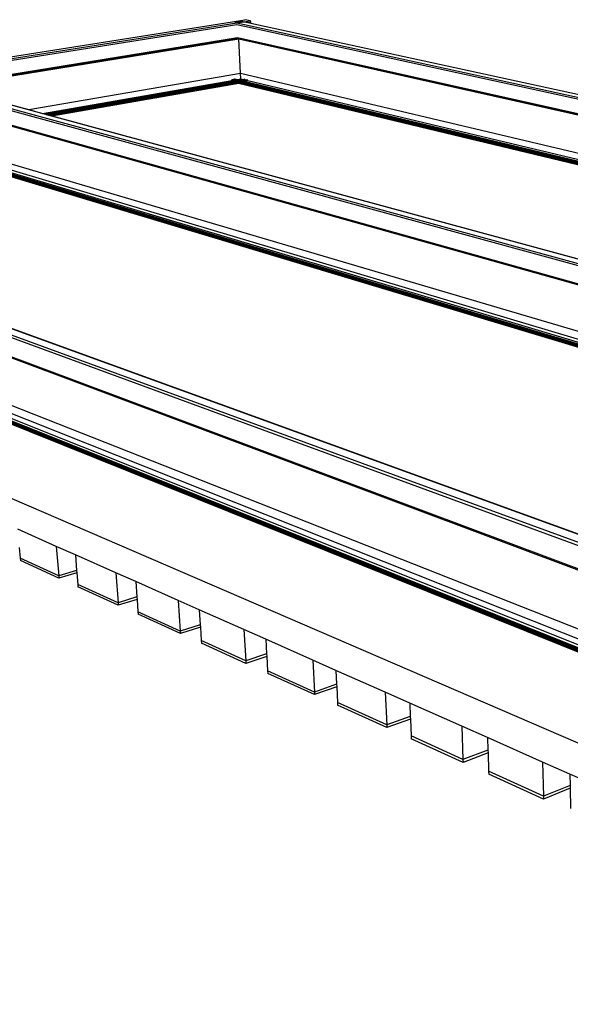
# Model space of a CAD drawing. Header units: millimetres. Extents: x 2505.31 to 2510.58, y 5110.13 to 5113.73.
# Tile 31 of 37: x 2509.48 to 2509.75, y 5110.19 to 5110.67. Entities that reach past the tile are written whole.
import ezdxf

# ---------------------------------------------------------------- set-up
doc = ezdxf.new("R2010")
doc.units = ezdxf.units.MM

# ---------------------------------------------------------------- blocks, each defined once
blk = doc.blocks.new('Aries_60x120_HS_TopView')
for p, q in [((2509.21463, 5110.60837), (2509.59227, 5110.66805)), ((2509.42585, 5110.64075), (2509.5884, 5110.6665)), ((2509.42772, 5110.64027), (2509.58832, 5110.66579)), ((2509.58731, 5110.66673), (2509.58734, 5110.66674)), ((2509.58734, 5110.66674), (2509.58737, 5110.66675)), ((2509.58737, 5110.66675), (2509.59068, 5110.66727)), ((2509.58737, 5110.66675), (2509.58841, 5110.66652)), ((2509.58832, 5110.66579), (2510.39811, 5110.48882)), ((2509.5884, 5110.6665), (2509.58841, 5110.66651)), ((2509.58841, 5110.66652), (2509.59173, 5110.66705)), ((2509.58841, 5110.66651), (2509.58841, 5110.66652)), ((2509.58841, 5110.66652), (2510.40019, 5110.48959)), ((2509.59068, 5110.66727), (2509.59071, 5110.66728)), ((2509.59071, 5110.66728), (2509.59074, 5110.66728)), ((2509.59074, 5110.66728), (2509.59173, 5110.66705)), ((2509.59173, 5110.66705), (2509.59178, 5110.66705)), ((2509.59178, 5110.66705), (2509.59476, 5110.66753)), ((2509.59178, 5110.66705), (2509.59183, 5110.66704)), ((2509.59183, 5110.66704), (2509.59188, 5110.66704)), ((2509.59188, 5110.66704), (2509.59189, 5110.66704)), ((2509.59189, 5110.66704), (2509.59193, 5110.66703)), ((2509.59193, 5110.66703), (2509.59198, 5110.66702)), ((2509.59198, 5110.66702), (2509.592, 5110.66701)), ((2509.592, 5110.66701), (2509.59204, 5110.66701)), ((2509.59204, 5110.66701), (2509.5937, 5110.66664)), ((2509.59229, 5110.66805), (2509.59227, 5110.66805)), ((2509.59231, 5110.66805), (2509.59229, 5110.66805)), ((2509.59233, 5110.66805), (2509.59231, 5110.66805)), ((2509.59235, 5110.66805), (2509.59233, 5110.66805)), ((2509.59476, 5110.66753), (2509.59235, 5110.66805)), ((2509.5937, 5110.66664), (2509.59514, 5110.66687)), ((2509.5937, 5110.66664), (2509.59517, 5110.66633)), ((2509.59479, 5110.66752), (2509.59476, 5110.66753)), ((2509.59481, 5110.66751), (2509.59479, 5110.66752)), ((2509.59483, 5110.6675), (2509.59481, 5110.66751)), ((2509.59485, 5110.66749), (2509.59483, 5110.6675)), ((2509.59487, 5110.66748), (2509.59485, 5110.66749)), ((2509.59489, 5110.66746), (2509.59487, 5110.66748)), ((2509.59491, 5110.66744), (2509.59489, 5110.66746)), ((2509.59494, 5110.66742), (2509.59491, 5110.66744)), ((2509.59496, 5110.6674), (2509.59494, 5110.66742)), ((2509.59497, 5110.66737), (2509.59496, 5110.6674)), ((2509.59499, 5110.66735), (2509.59497, 5110.66737)), ((2509.59501, 5110.66732), (2509.59499, 5110.66735)), ((2509.59503, 5110.66729), (2509.59501, 5110.66732)), ((2509.59504, 5110.66726), (2509.59503, 5110.66729)), ((2509.59506, 5110.66723), (2509.59504, 5110.66726)), ((2509.59507, 5110.6672), (2509.59506, 5110.66723)), ((2509.59509, 5110.66716), (2509.59507, 5110.6672)), ((2509.5951, 5110.66713), (2509.59509, 5110.66716)), ((2509.59511, 5110.66709), (2509.5951, 5110.66713)), ((2509.59512, 5110.66706), (2509.59511, 5110.66709)), ((2509.59512, 5110.66702), (2509.59512, 5110.66706)), ((2509.59513, 5110.66698), (2509.59512, 5110.66702)), ((2509.59514, 5110.66695), (2509.59513, 5110.66698)), ((2509.59514, 5110.66691), (2509.59514, 5110.66695)), ((2509.59514, 5110.66687), (2509.59514, 5110.66691)), ((2509.59517, 5110.66633), (2509.59514, 5110.66687)), ((2509.59517, 5110.66633), (2510.40289, 5110.49106)), ((2509.59517, 5110.66633), (2510.40313, 5110.49097)), ((2509.444, 5110.63585), (2509.58868, 5110.65936)), ((2509.44515, 5110.63554), (2509.58877, 5110.65894)), ((2509.44604, 5110.6353), (2509.58927, 5110.65864)), ((2509.58869, 5110.65936), (2510.38327, 5110.48185)), ((2509.58877, 5110.65894), (2509.58878, 5110.65893)), ((2509.58878, 5110.65893), (2509.58879, 5110.65892)), ((2509.58879, 5110.65892), (2509.5888, 5110.65892)), ((2509.5888, 5110.65892), (2509.58926, 5110.65882)), ((2509.58927, 5110.65864), (2509.58926, 5110.65882)), ((2509.58926, 5110.65882), (2510.3823, 5110.4814)), ((2509.5902, 5110.64197), (2509.58927, 5110.65864)), ((2509.58927, 5110.65864), (2510.38189, 5110.4812)), ((2509.48697, 5110.62418), (2509.5902, 5110.64197)), ((2509.59036, 5110.63918), (2509.5902, 5110.64197)), ((2509.5902, 5110.64197), (2510.34446, 5110.46362)), ((2509.42166, 5110.63931), (2510.24086, 5110.41498)), ((2509.42184, 5110.64012), (2510.24318, 5110.41583)), ((2509.42579, 5110.64075), (2510.24713, 5110.41768)), ((2509.49366, 5110.62236), (2509.58591, 5110.63841)), ((2509.49457, 5110.62212), (2509.58684, 5110.63819)), ((2509.49537, 5110.6219), (2509.58922, 5110.63827)), ((2509.4954, 5110.62189), (2509.58923, 5110.63825)), ((2509.49544, 5110.62188), (2509.58923, 5110.63823)), ((2509.49548, 5110.62187), (2509.58922, 5110.63822)), ((2509.49552, 5110.62186), (2509.58921, 5110.63819)), ((2509.49558, 5110.62184), (2509.5892, 5110.63817)), ((2509.49563, 5110.62183), (2509.5892, 5110.63815)), ((2509.49569, 5110.62181), (2509.58919, 5110.63812)), ((2509.49576, 5110.6218), (2509.58918, 5110.63809)), ((2509.49583, 5110.62178), (2509.58918, 5110.63806)), ((2509.4959, 5110.62176), (2509.58917, 5110.63803)), ((2509.49598, 5110.62174), (2509.58917, 5110.638)), ((2509.49606, 5110.62171), (2509.58917, 5110.63796)), ((2509.49614, 5110.62169), (2509.58916, 5110.63793)), ((2509.49622, 5110.62167), (2509.58916, 5110.63789)), ((2509.49631, 5110.62165), (2509.58916, 5110.63785)), ((2509.4964, 5110.62162), (2509.58915, 5110.63781)), ((2509.49649, 5110.6216), (2509.58915, 5110.63778)), ((2509.49658, 5110.62157), (2509.58915, 5110.63774)), ((2509.49667, 5110.62155), (2509.58915, 5110.6377)), ((2509.49676, 5110.62152), (2509.58915, 5110.63766)), ((2509.49685, 5110.6215), (2509.58915, 5110.63762)), ((2509.49694, 5110.62147), (2509.58915, 5110.63758)), ((2509.49703, 5110.62145), (2509.58915, 5110.63755)), ((2509.49712, 5110.62143), (2509.58916, 5110.63751)), ((2509.4972, 5110.6214), (2509.58916, 5110.63747)), ((2509.49729, 5110.62138), (2509.58916, 5110.63744)), ((2509.49737, 5110.62136), (2509.58917, 5110.6374)), ((2509.49745, 5110.62134), (2509.58917, 5110.63737)), ((2509.49752, 5110.62132), (2509.58918, 5110.63734)), ((2509.49759, 5110.6213), (2509.58918, 5110.63731)), ((2509.49766, 5110.62128), (2509.58919, 5110.63728)), ((2509.49772, 5110.62126), (2509.58919, 5110.63726)), ((2509.49778, 5110.62125), (2509.5892, 5110.63723)), ((2509.49784, 5110.62123), (2509.58921, 5110.63721)), ((2509.49789, 5110.62122), (2509.58921, 5110.63719)), ((2509.49793, 5110.62121), (2509.58922, 5110.63717)), ((2509.49797, 5110.62119), (2509.58923, 5110.63716)), ((2509.498, 5110.62119), (2509.58924, 5110.63715)), ((2509.49809, 5110.62116), (2509.58925, 5110.63714)), ((2509.58591, 5110.63844), (2509.58592, 5110.63847)), ((2509.58591, 5110.63841), (2509.58591, 5110.63844)), ((2509.58591, 5110.63844), (2509.5869, 5110.6382)), ((2509.58592, 5110.63851), (2509.58593, 5110.63855)), ((2509.58592, 5110.63847), (2509.58592, 5110.63851)), ((2509.58592, 5110.63851), (2509.58709, 5110.63823)), ((2509.58592, 5110.63847), (2509.587, 5110.63821)), ((2509.58593, 5110.63855), (2509.58594, 5110.63858)), ((2509.58593, 5110.63855), (2509.58718, 5110.63825)), ((2509.58594, 5110.63858), (2509.58595, 5110.63862)), ((2509.58594, 5110.63858), (2509.58728, 5110.63826)), ((2509.58595, 5110.63862), (2509.58597, 5110.63865)), ((2509.58595, 5110.63862), (2509.58737, 5110.63828)), ((2509.58597, 5110.63865), (2509.58599, 5110.63869)), ((2509.58597, 5110.63865), (2509.58746, 5110.6383)), ((2509.58599, 5110.63869), (2509.586, 5110.63872)), ((2509.58599, 5110.63869), (2509.58755, 5110.63831)), ((2509.586, 5110.63872), (2509.58602, 5110.63875)), ((2509.586, 5110.63872), (2509.58764, 5110.63833)), ((2509.58602, 5110.63875), (2509.58604, 5110.63878)), ((2509.58602, 5110.63875), (2509.58773, 5110.63834)), ((2509.58604, 5110.63878), (2509.58607, 5110.63881)), ((2509.58604, 5110.63878), (2509.58781, 5110.63836)), ((2509.58607, 5110.63881), (2509.58609, 5110.63883)), ((2509.58607, 5110.63881), (2509.58789, 5110.63837)), ((2509.58609, 5110.63883), (2509.58611, 5110.63886)), ((2509.58609, 5110.63883), (2509.58796, 5110.63838)), ((2509.58611, 5110.63886), (2509.58614, 5110.63888)), ((2509.58611, 5110.63886), (2509.58804, 5110.6384)), ((2509.58614, 5110.63888), (2509.58617, 5110.6389)), ((2509.58614, 5110.63888), (2509.58811, 5110.63841)), ((2509.58617, 5110.6389), (2509.5862, 5110.63892)), ((2509.58617, 5110.6389), (2509.58817, 5110.63842)), ((2509.5862, 5110.63892), (2509.58622, 5110.63893)), ((2509.5862, 5110.63892), (2509.58823, 5110.63843)), ((2509.58622, 5110.63893), (2509.58625, 5110.63895)), ((2509.58622, 5110.63893), (2509.58829, 5110.63844)), ((2509.58625, 5110.63895), (2509.58628, 5110.63896)), ((2509.58625, 5110.63895), (2509.58834, 5110.63845)), ((2509.58628, 5110.63896), (2509.58631, 5110.63897)), ((2509.58628, 5110.63896), (2509.58838, 5110.63846)), ((2509.58631, 5110.63897), (2509.58634, 5110.63897)), ((2509.58631, 5110.63897), (2509.58842, 5110.63846)), ((2509.58634, 5110.63897), (2509.58744, 5110.63916)), ((2509.58634, 5110.63897), (2509.58845, 5110.63847)), ((2509.58684, 5110.63819), (2509.5869, 5110.6382)), ((2509.5869, 5110.6382), (2509.587, 5110.63821)), ((2509.587, 5110.63821), (2509.58709, 5110.63823)), ((2509.58709, 5110.63823), (2509.58718, 5110.63825)), ((2509.58718, 5110.63825), (2509.58728, 5110.63826)), ((2509.58728, 5110.63826), (2509.58737, 5110.63828)), ((2509.58737, 5110.63828), (2509.58746, 5110.6383)), ((2509.58744, 5110.63916), (2509.58862, 5110.63888)), ((2509.58746, 5110.6383), (2509.58755, 5110.63831)), ((2509.58755, 5110.63831), (2509.58764, 5110.63833)), ((2509.58764, 5110.63833), (2509.58773, 5110.63834)), ((2509.58773, 5110.63834), (2509.58781, 5110.63836)), ((2509.58781, 5110.63836), (2509.58789, 5110.63837)), ((2509.58789, 5110.63837), (2509.58796, 5110.63838)), ((2509.58796, 5110.63838), (2509.58804, 5110.6384)), ((2509.58804, 5110.6384), (2509.58811, 5110.63841)), ((2509.58811, 5110.63841), (2509.58817, 5110.63842)), ((2509.58817, 5110.63842), (2509.58823, 5110.63843)), ((2509.58823, 5110.63843), (2509.58829, 5110.63844)), ((2509.58829, 5110.63844), (2509.58834, 5110.63845)), ((2509.58834, 5110.63845), (2509.58838, 5110.63846)), ((2509.58838, 5110.63846), (2509.58839, 5110.63845)), ((2509.58839, 5110.63845), (2509.58842, 5110.63846)), ((2509.58842, 5110.63846), (2509.58845, 5110.63847)), ((2509.58842, 5110.63846), (2509.58922, 5110.63827)), ((2509.58845, 5110.63847), (2509.58955, 5110.63866)), ((2509.58845, 5110.63847), (2509.58922, 5110.63827)), ((2509.58862, 5110.63888), (2509.59036, 5110.63918)), ((2509.58862, 5110.63888), (2509.58955, 5110.63866)), ((2509.58917, 5110.63792), (2510.3349, 5110.45914)), ((2509.58917, 5110.63789), (2510.33481, 5110.4591)), ((2509.58917, 5110.63785), (2510.33473, 5110.45906)), ((2509.58917, 5110.63781), (2510.33465, 5110.45902)), ((2509.58917, 5110.63777), (2510.33456, 5110.45898)), ((2509.58917, 5110.63773), (2510.33447, 5110.45894)), ((2509.58917, 5110.63769), (2510.33439, 5110.4589)), ((2509.58917, 5110.63766), (2510.3343, 5110.45886)), ((2509.58917, 5110.63762), (2510.33422, 5110.45882)), ((2509.58917, 5110.63758), (2510.33413, 5110.45878)), ((2509.58917, 5110.63754), (2510.33405, 5110.45874)), ((2509.58917, 5110.63751), (2510.33397, 5110.4587)), ((2509.58918, 5110.63809), (2510.33528, 5110.45931)), ((2509.58918, 5110.63806), (2510.33521, 5110.45928)), ((2509.58918, 5110.63803), (2510.33513, 5110.45925)), ((2509.58918, 5110.63799), (2510.33506, 5110.45921)), ((2509.58918, 5110.63796), (2510.33498, 5110.45917)), ((2509.58918, 5110.63747), (2510.33389, 5110.45866)), ((2509.58918, 5110.63743), (2510.33382, 5110.45863)), ((2509.58918, 5110.6374), (2510.33375, 5110.4586)), ((2509.58918, 5110.63737), (2510.33368, 5110.45856)), ((2509.58919, 5110.63812), (2510.33534, 5110.45934)), ((2509.58919, 5110.63734), (2510.33361, 5110.45853)), ((2509.58919, 5110.63731), (2510.33355, 5110.4585)), ((2509.58919, 5110.63728), (2510.33349, 5110.45848)), ((2509.58919, 5110.63726), (2510.33344, 5110.45845)), ((2509.5892, 5110.63817), (2510.33546, 5110.4594)), ((2509.5892, 5110.63815), (2510.33541, 5110.45937)), ((2509.58921, 5110.63819), (2510.33552, 5110.45943)), ((2509.58921, 5110.63723), (2510.33339, 5110.45843)), ((2509.58921, 5110.63721), (2510.33334, 5110.45841)), ((2509.58922, 5110.63827), (2509.58925, 5110.63827)), ((2509.58922, 5110.63822), (2510.33557, 5110.45945)), ((2509.58922, 5110.63719), (2510.3333, 5110.45839)), ((2509.58923, 5110.63825), (2510.33566, 5110.45949)), ((2509.58923, 5110.63823), (2510.33562, 5110.45947)), ((2509.58923, 5110.63717), (2510.33327, 5110.45837)), ((2509.58924, 5110.63715), (2509.58923, 5110.63716)), ((2509.58925, 5110.63714), (2509.58924, 5110.63715)), ((2509.58925, 5110.63827), (2509.58928, 5110.63827)), ((2509.58925, 5110.63714), (2509.58925, 5110.63713)), ((2509.58925, 5110.63713), (2509.58926, 5110.63712)), ((2509.58926, 5110.63712), (2509.58927, 5110.63712)), ((2509.58927, 5110.63712), (2510.33317, 5110.45833)), ((2509.58927, 5110.63712), (2510.33321, 5110.45835)), ((2509.58927, 5110.63712), (2510.33324, 5110.45836)), ((2509.58928, 5110.63827), (2509.59035, 5110.63847)), ((2509.58928, 5110.63827), (2509.58931, 5110.63826)), ((2509.58931, 5110.63826), (2509.59039, 5110.63845)), ((2509.58931, 5110.63826), (2510.33569, 5110.45951)), ((2509.58931, 5110.63826), (2510.33573, 5110.45952)), ((2509.58955, 5110.63866), (2509.59129, 5110.63896)), ((2509.58955, 5110.63866), (2509.59035, 5110.63847)), ((2509.59035, 5110.63847), (2509.59037, 5110.63846)), ((2509.59036, 5110.63918), (2509.59129, 5110.63896)), ((2509.59037, 5110.63846), (2509.59324, 5110.63897)), ((2509.59037, 5110.63846), (2509.59039, 5110.63845)), ((2509.59039, 5110.63845), (2509.5904, 5110.63845)), ((2509.5904, 5110.63845), (2509.59329, 5110.63896)), ((2509.5904, 5110.63845), (2509.59044, 5110.63845)), ((2509.59044, 5110.63845), (2509.59331, 5110.63895)), ((2509.59044, 5110.63845), (2509.59048, 5110.63844)), ((2509.59048, 5110.63844), (2509.59333, 5110.63893)), ((2509.59048, 5110.63844), (2509.59053, 5110.63842)), ((2509.59053, 5110.63842), (2509.59335, 5110.63892)), ((2509.59053, 5110.63842), (2509.59058, 5110.63841)), ((2509.59058, 5110.63841), (2509.59337, 5110.6389)), ((2509.59058, 5110.63841), (2509.59064, 5110.6384)), ((2509.59064, 5110.6384), (2509.5934, 5110.63888)), ((2509.59064, 5110.6384), (2509.5907, 5110.63838)), ((2509.5907, 5110.63838), (2509.59342, 5110.63886)), ((2509.5907, 5110.63838), (2509.59077, 5110.63837)), ((2509.59077, 5110.63837), (2509.59344, 5110.63883)), ((2509.59077, 5110.63837), (2509.59084, 5110.63835)), ((2509.59084, 5110.63835), (2509.59346, 5110.63881)), ((2509.59084, 5110.63835), (2509.59091, 5110.63833)), ((2509.59091, 5110.63833), (2509.59347, 5110.63878)), ((2509.59091, 5110.63833), (2509.59099, 5110.63831)), ((2509.59099, 5110.63831), (2509.59349, 5110.63875)), ((2509.59099, 5110.63831), (2509.59107, 5110.63829)), ((2509.59107, 5110.63829), (2509.59351, 5110.63872)), ((2509.59107, 5110.63829), (2509.59116, 5110.63827)), ((2509.59116, 5110.63827), (2509.59353, 5110.63869)), ((2509.59116, 5110.63827), (2509.59124, 5110.63825)), ((2509.59124, 5110.63825), (2509.59354, 5110.63865)), ((2509.59124, 5110.63825), (2509.59133, 5110.63823)), ((2509.59129, 5110.63896), (2509.59244, 5110.63916)), ((2509.59133, 5110.63823), (2509.59355, 5110.63862)), ((2509.59133, 5110.63823), (2509.59142, 5110.63821)), ((2509.59142, 5110.63821), (2509.59357, 5110.63858)), ((2509.59142, 5110.63821), (2509.59152, 5110.63819)), ((2509.59152, 5110.63819), (2509.59358, 5110.63855)), ((2509.59152, 5110.63819), (2509.59161, 5110.63817)), ((2509.59161, 5110.63817), (2509.59359, 5110.63851)), ((2509.59161, 5110.63817), (2509.5917, 5110.63814)), ((2509.5917, 5110.63814), (2509.5936, 5110.63847)), ((2509.5917, 5110.63814), (2509.59179, 5110.63812)), ((2509.59179, 5110.63812), (2509.5936, 5110.63844)), ((2509.59179, 5110.63812), (2509.59186, 5110.6381)), ((2509.59186, 5110.6381), (2510.33673, 5110.46)), ((2509.59324, 5110.63897), (2509.59326, 5110.63897)), ((2509.59362, 5110.63841), (2510.33832, 5110.46074)), ((2509.42234, 5110.63233), (2510.22526, 5110.40765)), ((2509.42341, 5110.63161), (2510.22432, 5110.40721)), ((2509.42341, 5110.63161), (2510.22433, 5110.40722)), ((2509.44604, 5110.6353), (2509.48697, 5110.62418)), ((2509.48697, 5110.62418), (2509.49366, 5110.62236)), ((2509.49366, 5110.62236), (2509.49457, 5110.62212)), ((2509.49537, 5110.6219), (2509.49457, 5110.62212)), ((2509.49537, 5110.6219), (2509.4954, 5110.62189)), ((2509.4954, 5110.62189), (2509.49544, 5110.62188)), ((2509.49544, 5110.62188), (2509.49548, 5110.62187)), ((2509.49548, 5110.62187), (2509.49552, 5110.62186)), ((2509.49552, 5110.62186), (2509.49558, 5110.62184)), ((2509.49558, 5110.62184), (2509.49563, 5110.62183)), ((2509.49563, 5110.62183), (2509.49569, 5110.62181)), ((2509.49569, 5110.62181), (2509.49576, 5110.6218)), ((2509.49576, 5110.6218), (2509.49583, 5110.62178)), ((2509.49583, 5110.62178), (2509.4959, 5110.62176)), ((2509.4959, 5110.62176), (2509.49598, 5110.62174)), ((2509.49598, 5110.62174), (2509.49606, 5110.62171)), ((2509.49606, 5110.62171), (2509.49614, 5110.62169)), ((2509.49614, 5110.62169), (2509.49622, 5110.62167)), ((2509.49622, 5110.62167), (2509.49631, 5110.62165)), ((2509.49631, 5110.62165), (2509.4964, 5110.62162)), ((2509.4964, 5110.62162), (2509.49649, 5110.6216)), ((2509.49649, 5110.6216), (2509.49658, 5110.62157)), ((2509.49658, 5110.62157), (2509.49667, 5110.62155)), ((2509.49667, 5110.62155), (2509.49676, 5110.62152)), ((2509.49676, 5110.62152), (2509.49685, 5110.6215)), ((2509.49685, 5110.6215), (2509.49694, 5110.62147)), ((2509.49694, 5110.62147), (2509.49703, 5110.62145)), ((2509.49703, 5110.62145), (2509.49712, 5110.62143)), ((2509.49712, 5110.62143), (2509.4972, 5110.6214)), ((2509.4972, 5110.6214), (2509.49729, 5110.62138)), ((2509.49729, 5110.62138), (2509.49737, 5110.62136)), ((2509.49737, 5110.62136), (2509.49745, 5110.62134)), ((2509.49745, 5110.62134), (2509.49752, 5110.62132)), ((2509.49752, 5110.62132), (2509.49759, 5110.6213)), ((2509.49759, 5110.6213), (2509.49766, 5110.62128)), ((2509.49766, 5110.62128), (2509.49772, 5110.62126)), ((2509.49772, 5110.62126), (2509.49778, 5110.62125)), ((2509.49778, 5110.62125), (2509.49784, 5110.62123)), ((2509.49784, 5110.62123), (2509.49789, 5110.62122)), ((2509.49789, 5110.62122), (2509.49793, 5110.62121)), ((2509.49793, 5110.62121), (2509.49797, 5110.62119)), ((2509.49797, 5110.62119), (2509.498, 5110.62119)), ((2509.498, 5110.62119), (2509.49809, 5110.62116)), ((2509.49809, 5110.62116), (2510.24691, 5110.41782)), ((2509.42513, 5110.61352), (2510.18519, 5110.38884)), ((2509.22086, 5110.6074), (2510.02377, 5110.31304)), ((2509.22115, 5110.60831), (2510.02638, 5110.31398)), ((2509.22596, 5110.60907), (2510.03198, 5110.31661)), ((2509.42321, 5110.60884), (2510.17381, 5110.38349)), ((2509.42321, 5110.6088), (2510.17372, 5110.38345)), ((2509.42321, 5110.60875), (2510.17362, 5110.38341)), ((2509.42321, 5110.60871), (2510.17353, 5110.38336)), ((2509.42321, 5110.60867), (2510.17344, 5110.38332)), ((2509.42321, 5110.60863), (2510.17335, 5110.38328)), ((2509.42321, 5110.60859), (2510.17326, 5110.38324)), ((2509.42322, 5110.60896), (2510.17408, 5110.38362)), ((2509.42322, 5110.60892), (2510.17399, 5110.38358)), ((2509.42322, 5110.60888), (2510.1739, 5110.38354)), ((2509.42322, 5110.60854), (2510.17318, 5110.3832)), ((2509.42322, 5110.6085), (2510.1731, 5110.38316)), ((2509.42323, 5110.609), (2510.17417, 5110.38366)), ((2509.42323, 5110.60847), (2510.17302, 5110.38312)), ((2509.42323, 5110.60843), (2510.17294, 5110.38308)), ((2509.42323, 5110.60839), (2510.17287, 5110.38305)), ((2509.42324, 5110.60912), (2510.17443, 5110.38378)), ((2509.42324, 5110.60908), (2510.17434, 5110.38374)), ((2509.42324, 5110.60904), (2510.17426, 5110.3837)), ((2509.42324, 5110.60836), (2510.1728, 5110.38302)), ((2509.42325, 5110.60915), (2510.17451, 5110.38382)), ((2509.42325, 5110.60833), (2510.17273, 5110.38299)), ((2509.42326, 5110.60829), (2510.17267, 5110.38296)), ((2509.42327, 5110.60918), (2510.17459, 5110.38386)), ((2509.42327, 5110.60826), (2510.17261, 5110.38293)), ((2509.42327, 5110.60824), (2510.17256, 5110.38291)), ((2509.42328, 5110.60921), (2510.17466, 5110.38389)), ((2509.42328, 5110.60822), (2510.17252, 5110.38288)), ((2509.4233, 5110.60927), (2510.17479, 5110.38395)), ((2509.4233, 5110.60924), (2510.17473, 5110.38392)), ((2509.4233, 5110.60819), (2510.17247, 5110.38287)), ((2509.42332, 5110.60929), (2510.17485, 5110.38398)), ((2509.42332, 5110.60817), (2510.17244, 5110.38285)), ((2509.42333, 5110.60931), (2510.17491, 5110.38401)), ((2509.42334, 5110.60933), (2510.17496, 5110.38403)), ((2509.42336, 5110.60935), (2510.175, 5110.38405)), ((2509.42341, 5110.6081), (2510.17235, 5110.3828)), ((2509.42341, 5110.6081), (2510.17236, 5110.38281)), ((2509.42341, 5110.6081), (2510.17238, 5110.38282)), ((2509.42341, 5110.6081), (2510.17241, 5110.38283)), ((2509.42343, 5110.60935), (2510.17504, 5110.38407)), ((2509.42613, 5110.60916), (2510.17638, 5110.3847)), ((2509.42853, 5110.60957), (2510.17881, 5110.38584)), ((2509.22196, 5110.59976), (2510.01965, 5110.30116)), ((2509.22379, 5110.5987), (2510.01962, 5110.30047)), ((2509.2922, 5110.58514), (2510.03184, 5110.31682)), ((2509.22654, 5110.57929), (2510.02218, 5110.26562)), ((2509.22338, 5110.57391), (2510.0121, 5110.2574)), ((2509.22338, 5110.57386), (2510.01207, 5110.25733)), ((2509.22338, 5110.57382), (2510.01204, 5110.25725)), ((2509.22339, 5110.57396), (2510.01215, 5110.25747)), ((2509.22339, 5110.57377), (2510.01202, 5110.25717)), ((2509.2234, 5110.5741), (2510.01235, 5110.25766)), ((2509.2234, 5110.574), (2510.0122, 5110.25754)), ((2509.22341, 5110.57405), (2510.01227, 5110.2576)), ((2509.22342, 5110.57414), (2510.01244, 5110.25771)), ((2509.22343, 5110.57418), (2510.01254, 5110.25776)), ((2509.22345, 5110.57422), (2510.01263, 5110.25781)), ((2509.22346, 5110.57426), (2510.01273, 5110.25786)), ((2509.22347, 5110.5743), (2510.01283, 5110.2579)), ((2509.22349, 5110.57434), (2510.01293, 5110.25794)), ((2509.22351, 5110.57437), (2510.01303, 5110.25798)), ((2509.22353, 5110.57441), (2510.01314, 5110.25801)), ((2509.22355, 5110.57444), (2510.01325, 5110.25803)), ((2509.22357, 5110.57446), (2510.01337, 5110.25805)), ((2509.2236, 5110.57449), (2510.01348, 5110.25807)), ((2509.22362, 5110.57451), (2510.0136, 5110.25808)), ((2509.22365, 5110.57453), (2510.01372, 5110.25809)), ((2509.22372, 5110.57453), (2510.01377, 5110.25812)), ((2509.22658, 5110.5743), (2510.01533, 5110.25917)), ((2509.22984, 5110.57486), (2510.01911, 5110.26109)), ((2510.04912, 5110.18793), (2509.15833, 5110.57296)), ((2509.22338, 5110.57368), (2510.01199, 5110.25702)), ((2509.22338, 5110.57364), (2510.01198, 5110.25695)), ((2509.22339, 5110.57372), (2510.012, 5110.2571)), ((2509.22339, 5110.57359), (2510.01198, 5110.25687)), ((2509.22341, 5110.57355), (2510.01198, 5110.2568)), ((2509.22342, 5110.57351), (2510.01199, 5110.25673)), ((2509.22343, 5110.57347), (2510.012, 5110.25666)), ((2509.22345, 5110.57343), (2510.01201, 5110.2566)), ((2509.22346, 5110.57339), (2510.01202, 5110.25654)), ((2509.22348, 5110.57336), (2510.01204, 5110.25648)), ((2509.2235, 5110.57333), (2510.01205, 5110.25643)), ((2509.22351, 5110.5733), (2510.01206, 5110.2564)), ((2509.22353, 5110.57327), (2510.01208, 5110.25635)), ((2509.22356, 5110.57325), (2510.01209, 5110.25631)), ((2509.22371, 5110.57316), (2510.01212, 5110.25624)), ((2509.22371, 5110.57316), (2510.01211, 5110.25626)), ((2509.22371, 5110.57316), (2510.01211, 5110.25628)), ((2509.50034, 5110.41123), (2509.48151, 5110.41959)), ((2509.48227, 5110.41069), (2509.48271, 5110.40547)), ((2509.50034, 5110.41123), (2509.5015, 5110.39693)), ((2509.50962, 5110.40711), (2509.50034, 5110.41123)), ((2509.52936, 5110.39836), (2509.50962, 5110.40711)), ((2509.50962, 5110.40711), (2509.51022, 5110.3995)), ((2509.5015, 5110.39693), (2509.48271, 5110.40547)), ((2509.48271, 5110.40547), (2509.48281, 5110.4043)), ((2509.5016, 5110.39574), (2509.48281, 5110.4043)), ((2509.51022, 5110.3995), (2509.5015, 5110.39693)), ((2509.5015, 5110.39693), (2509.5016, 5110.39574)), ((2509.51032, 5110.39831), (2509.5016, 5110.39574)), ((2509.51022, 5110.3995), (2509.51032, 5110.39831)), ((2509.51032, 5110.39831), (2509.51076, 5110.39271)), ((2509.52936, 5110.39836), (2509.53044, 5110.38376)), ((2509.53909, 5110.39404), (2509.52936, 5110.39836)), ((2509.53044, 5110.38376), (2509.51076, 5110.39271)), ((2509.51076, 5110.39271), (2509.51085, 5110.39152)), ((2509.53053, 5110.38255), (2509.51085, 5110.39152)), ((2509.55979, 5110.38486), (2509.53909, 5110.39404)), ((2509.53909, 5110.39404), (2509.53962, 5110.38657)), ((2509.53962, 5110.38657), (2509.53044, 5110.38376)), ((2509.53962, 5110.38657), (2509.53971, 5110.38537)), ((2509.53044, 5110.38376), (2509.53053, 5110.38255)), ((2509.53971, 5110.38537), (2509.53053, 5110.38255)), ((2509.53971, 5110.38537), (2509.54014, 5110.37934)), ((2509.55979, 5110.38486), (2509.56079, 5110.36995)), ((2509.57, 5110.38032), (2509.55979, 5110.38486)), ((2509.56079, 5110.36995), (2509.54014, 5110.37934)), ((2509.54014, 5110.37934), (2509.54023, 5110.37812)), ((2509.56087, 5110.36871), (2509.54023, 5110.37812)), ((2509.59175, 5110.37068), (2509.57, 5110.38032)), ((2509.57, 5110.38032), (2509.57047, 5110.37304)), ((2509.57047, 5110.37304), (2509.56079, 5110.36995)), ((2509.57047, 5110.37304), (2509.57055, 5110.37181)), ((2509.56079, 5110.36995), (2509.56087, 5110.36871)), ((2509.57055, 5110.37181), (2509.56087, 5110.36871)), ((2509.57055, 5110.37181), (2509.57097, 5110.36532)), ((2509.59175, 5110.37068), (2509.59265, 5110.35545)), ((2509.60248, 5110.36591), (2509.59175, 5110.37068)), ((2509.59265, 5110.35545), (2509.57097, 5110.36532)), ((2509.57097, 5110.36532), (2509.57105, 5110.36407)), ((2509.59273, 5110.35419), (2509.57105, 5110.36407)), ((2509.62535, 5110.35577), (2509.60248, 5110.36591)), ((2509.60248, 5110.36591), (2509.60288, 5110.35886)), ((2509.60288, 5110.35886), (2509.59265, 5110.35545)), ((2509.60288, 5110.35886), (2509.60295, 5110.3576)), ((2509.59265, 5110.35545), (2509.59273, 5110.35419)), ((2509.60295, 5110.3576), (2509.59273, 5110.35419)), ((2509.60295, 5110.3576), (2509.60335, 5110.35058)), ((2509.62535, 5110.35577), (2509.62615, 5110.34021)), ((2509.63664, 5110.35076), (2509.62535, 5110.35577)), ((2509.62615, 5110.34021), (2509.60335, 5110.35058)), ((2509.60335, 5110.35058), (2509.60343, 5110.34931)), ((2509.62621, 5110.33892), (2509.60343, 5110.34931)), ((2509.66072, 5110.34008), (2509.63664, 5110.35076)), ((2509.63664, 5110.35076), (2509.63697, 5110.34398)), ((2509.63697, 5110.34398), (2509.62615, 5110.34021)), ((2509.63697, 5110.34398), (2509.63704, 5110.34269)), ((2509.62615, 5110.34021), (2509.62621, 5110.33892)), ((2509.63704, 5110.34269), (2509.62621, 5110.33892)), ((2509.63704, 5110.34269), (2509.63741, 5110.33509)), ((2509.66072, 5110.34008), (2509.6614, 5110.32417)), ((2509.67262, 5110.33479), (2509.66072, 5110.34008)), ((2509.6614, 5110.32417), (2509.63741, 5110.33509)), ((2509.63741, 5110.33509), (2509.63747, 5110.33379)), ((2509.66146, 5110.32285), (2509.63747, 5110.33379)), ((2509.69801, 5110.32353), (2509.67262, 5110.33479)), ((2509.67262, 5110.33479), (2509.67288, 5110.32835)), ((2509.67288, 5110.32835), (2509.6614, 5110.32417)), ((2509.6614, 5110.32417), (2509.66146, 5110.32285)), ((2509.67293, 5110.32704), (2509.66146, 5110.32285)), ((2509.67288, 5110.32835), (2509.67293, 5110.32704)), ((2509.67293, 5110.32704), (2509.67326, 5110.31877)), ((2509.69801, 5110.32353), (2509.69856, 5110.30726)), ((2509.71057, 5110.31796), (2509.69801, 5110.32353)), ((2509.69856, 5110.30726), (2509.67326, 5110.31877)), ((2509.67326, 5110.31877), (2509.67332, 5110.31744)), ((2509.6986, 5110.30591), (2509.67332, 5110.31744)), ((2509.73738, 5110.30606), (2509.71057, 5110.31796)), ((2509.71057, 5110.31796), (2509.71076, 5110.31193)), ((2509.71076, 5110.31193), (2509.69856, 5110.30726)), ((2509.7108, 5110.31058), (2509.6986, 5110.30591)), ((2509.71076, 5110.31193), (2509.7108, 5110.31058)), ((2509.7108, 5110.31058), (2509.71107, 5110.30157)), ((2509.69856, 5110.30726), (2509.6986, 5110.30591)), ((2509.73738, 5110.30606), (2509.73778, 5110.28942)), ((2509.75065, 5110.30018), (2509.73738, 5110.30606)), ((2509.73778, 5110.28942), (2509.71107, 5110.30157)), ((2509.71107, 5110.30157), (2509.71111, 5110.30021)), ((2509.73781, 5110.28804), (2509.71111, 5110.30021)), ((2509.779, 5110.2876), (2509.75065, 5110.30018)), ((2509.75065, 5110.30018), (2509.75076, 5110.29464)), ((2509.75076, 5110.29464), (2509.73778, 5110.28942)), ((2509.75079, 5110.29327), (2509.73781, 5110.28804)), ((2509.75076, 5110.29464), (2509.75079, 5110.29327)), ((2509.75079, 5110.29327), (2509.751, 5110.2834)), ((2509.73778, 5110.28942), (2509.73781, 5110.28804))]:
    blk.add_line(p, q)

msp = doc.modelspace()

# ---------------------------------------------------------------- block references
msp.add_blockref('Aries_60x120_HS_TopView', (0, 0))

doc.saveas('drawing.dxf')
